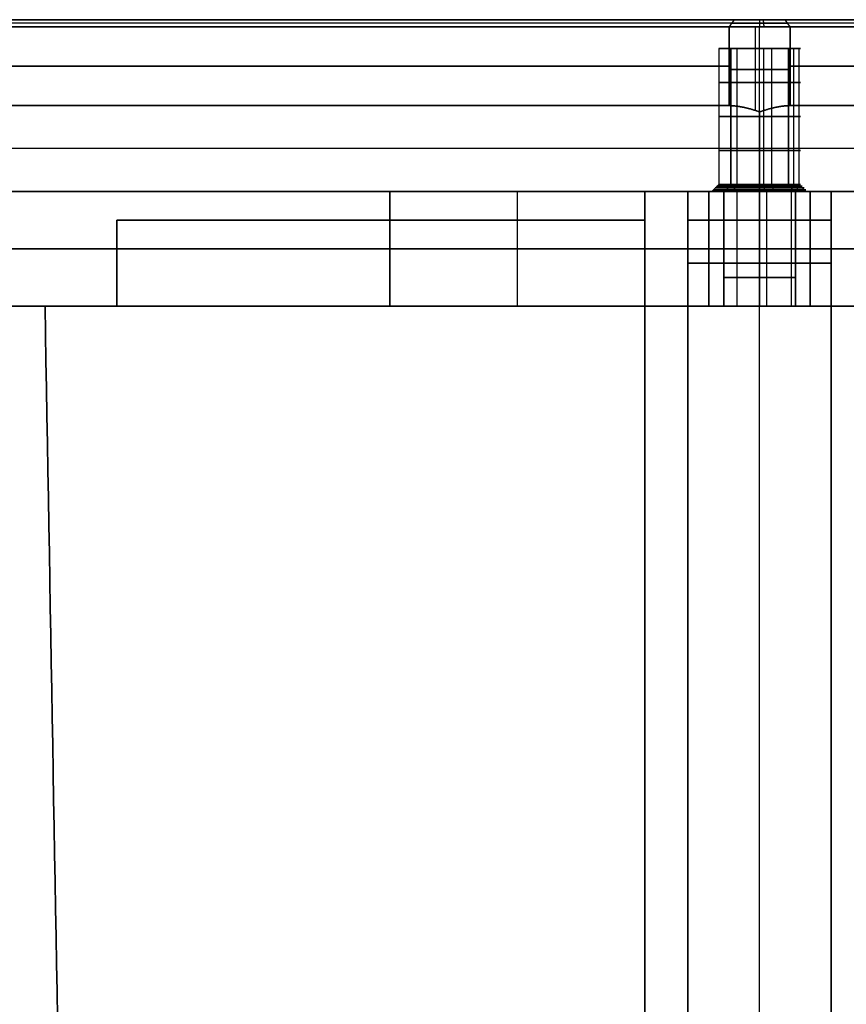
# Model space of a CAD drawing. Header units: millimetres. Extents: x -374 to 374, y -7 to 1090.
# Tile 15 of 18: x -52 to 6, y 1021 to 1090. Entities that reach past the tile are written whole.
import ezdxf

# ---------------------------------------------------------------- set-up
doc = ezdxf.new("R2010")
doc.units = ezdxf.units.MM
doc.header["$MEASUREMENT"] = 0
for name, color, linetype in [('IGES LEVEL 15', 7, 'Continuous'), ('IGES LEVEL 3', 7, 'Continuous'), ('IGES LEVEL 8', 7, 'Continuous')]:
    doc.layers.add(name, color=color, linetype=linetype)

msp = doc.modelspace()

# ---------------------------------------------------------------- linework, layer by layer
at = {"layer": 'IGES LEVEL 15', "color": 253, "extrusion": (0, 1, 0)}
for centre, radius, start, end in [((0, -370.524, 1089.75), 2.75, 225, 315), ((0, 370.524, 1089.75), 2.75, 45, 135), ((0, -370.524, 1090), 2.5, 225, 315), ((0, 370.524, 1090), 2.5, 45, 135), ((0, -370.524, 1090), 2.5, 225, 315), ((0, 370.524, 1090), 2.5, 45, 135), ((0, -370.524, 1089.5), 3, 225, 315), ((0, 370.524, 1089.5), 3, 45, 135), ((0, 370.524, 1089.5), 3, 45, 135), ((0, -370.524, 1089.5), 3, 225, 315), ((0, -115.966, 1088), 2.85, 225, 45), ((0, -115.966, 1088), 2.85, 225, 45), ((0, 115.966, 1088), 2.85, 225, 45), ((0, 115.966, 1088), 2.85, 225, 45), ((0, 115.966, 1088), 2.85, 45, 225), ((0, -115.966, 1088), 2.85, 45, 225), ((0, -115.966, 1088), 2.85, 45, 225), ((0, 115.966, 1088), 2.85, 45, 225), ((0, 370.524, 1086.513), 3, 45, 135), ((0, -370.524, 1086.513), 3, 225, 315), ((0, 115.966, 1085.625), 2.85, 225, 45), ((0, -115.966, 1085.625), 2.85, 225, 45), ((0, -115.966, 1085.625), 2.85, 45, 225), ((0, 115.966, 1085.625), 2.85, 45, 225), ((0, 115.966, 1083.25), 2.85, 225, 45), ((0, -115.966, 1083.25), 2.85, 225, 45), ((0, -115.966, 1083.25), 2.85, 45, 225), ((0, 115.966, 1083.25), 2.85, 45, 225), ((0, 115.966, 1080.875), 2.85, 225, 45), ((0, -115.966, 1080.875), 2.85, 225, 45), ((0, -115.966, 1080.875), 2.85, 45, 225), ((0, 115.966, 1080.875), 2.85, 45, 225), ((0, -115.966, 1078), 3.35, 225, 45), ((0, 115.966, 1078), 3.35, 225, 45), ((0, 115.966, 1078), 3.35, 225, 45), ((0, -115.966, 1078), 3.35, 225, 45), ((0, -115.966, 1078.125), 3.225, 225, 45), ((0, 115.966, 1078.125), 3.225, 225, 45), ((0, -115.966, 1078.25), 3.1, 225, 45), ((0, 115.966, 1078.25), 3.1, 225, 45), ((0, -115.966, 1078.375), 2.975, 225, 45), ((0, 115.966, 1078.375), 2.975, 225, 45), ((0, -115.966, 1078.5), 2.85, 225, 45), ((0, 115.966, 1078.5), 2.85, 225, 45), ((0, 115.966, 1078.5), 2.85, 225, 45), ((0, -115.966, 1078.5), 2.85, 225, 45), ((0, 115.966, 1078), 3.35, 45, 225), ((0, -115.966, 1078), 3.35, 45, 225), ((0, 115.966, 1078), 3.35, 45, 225), ((0, -115.966, 1078), 3.35, 45, 225), ((0, 115.966, 1078.125), 3.225, 45, 225), ((0, -115.966, 1078.125), 3.225, 45, 225), ((0, 115.966, 1078.25), 3.1, 45, 225), ((0, -115.966, 1078.25), 3.1, 45, 225), ((0, 115.966, 1078.375), 2.975, 45, 225), ((0, -115.966, 1078.375), 2.975, 45, 225), ((0, -115.966, 1078.5), 2.85, 45, 225), ((0, 115.966, 1078.5), 2.85, 45, 225), ((0, 115.966, 1078.5), 2.85, 45, 225), ((0, -115.966, 1078.5), 2.85, 45, 225)]:
    msp.add_arc(centre, radius, start, end, dxfattribs=at)
at = {"layer": 'IGES LEVEL 15', "extrusion": (0, 1, 0)}
for centre, radius, start, end in [((0, 370.524, 1090), 2.5, 45, 135), ((0, -370.524, 1090), 2.5, 225, 315), ((0, 370.524, 1089.5), 3, 45, 135), ((0, -370.524, 1089.5), 3, 225, 315), ((0, 115.966, 1088), 2.85, 225, 45), ((0, -115.966, 1088), 2.85, 225, 45), ((0, -115.966, 1088), 2.85, 45, 225), ((0, 115.966, 1088), 2.85, 45, 225), ((0, 115.966, 1078), 3.35, 225, 45), ((0, -115.966, 1078), 3.35, 225, 45), ((0, 115.966, 1078.5), 2.85, 225, 45), ((0, -115.966, 1078.5), 2.85, 225, 45), ((0, 115.966, 1078), 3.35, 45, 225), ((0, -115.966, 1078), 3.35, 45, 225), ((0, 115.966, 1078.5), 2.85, 45, 225), ((0, -115.966, 1078.5), 2.85, 45, 225)]:
    msp.add_arc(centre, radius, start, end, dxfattribs=at)
at = {"layer": 'IGES LEVEL 15', "color": 253}
for points in [[(-1.945, 1089.75, -372.468), (-187.207, 1089.75, -187.207), (-372.468, 1089.75, -1.945)], [(-1.945, 1089.75, 372.468), (-187.207, 1089.75, 187.207), (-372.468, 1089.75, 1.945)], [(-372.292, 1090, -1.768), (-187.03, 1090, -187.03), (-1.768, 1090, -372.292)], [(-1.768, 1090, 372.292), (-187.03, 1090, 187.03), (-372.292, 1090, 1.768)], [(-1.768, 1090, -372.292), (-187.03, 1090, -187.03), (-372.292, 1090, -1.768)], [(-372.292, 1090, 1.768), (-187.03, 1090, 187.03), (-1.768, 1090, 372.292)], [(-187.03, 1090, 187.03), (0, 1090), (187.03, 1090, -187.03)], [(187.03, 1090, 187.03), (0, 1090), (-187.03, 1090, -187.03)], [(-2.121, 1089.5, -372.645), (-1.945, 1089.75, -372.468), (-1.768, 1090, -372.292)], [(-1.768, 1090, -372.292), (-1.945, 1089.75, -372.468), (-2.121, 1089.5, -372.645)], [(-2.121, 1089.5, 372.645), (-1.945, 1089.75, 372.468), (-1.768, 1090, 372.292)], [(-1.768, 1090, 372.292), (-1.945, 1089.75, 372.468), (-2.121, 1089.5, 372.645)], [(0, 1090, -373.024), (0, 1089.75, -373.274), (0, 1089.5, -373.524)], [(0.245, 1090, 373.012), (0.27, 1089.75, 373.261), (0.294, 1089.5, 373.51)], [(1.768, 1090, -372.292), (1.945, 1089.75, -372.468), (2.121, 1089.5, -372.645)], [(2.121, 1089.5, -372.645), (1.945, 1089.75, -372.468), (1.768, 1090, -372.292)], [(1.768, 1090, -372.292), (187.03, 1090, -187.03), (372.292, 1090, -1.768)], [(372.292, 1090, 1.768), (187.03, 1090, 187.03), (1.768, 1090, 372.292)], [(1.768, 1090, 372.292), (1.945, 1089.75, 372.468), (2.121, 1089.5, 372.645)], [(2.121, 1089.5, 372.645), (1.945, 1089.75, 372.468), (1.768, 1090, 372.292)], [(372.292, 1090, -1.768), (187.03, 1090, -187.03), (1.768, 1090, -372.292)], [(1.768, 1090, 372.292), (187.03, 1090, 187.03), (372.292, 1090, 1.768)], [(372.468, 1089.75, -1.945), (187.207, 1089.75, -187.207), (1.945, 1089.75, -372.468)], [(372.468, 1089.75, 1.945), (187.207, 1089.75, 187.207), (1.945, 1089.75, 372.468)], [(-2.121, 1089.5, -372.645), (-187.383, 1089.5, -187.383), (-372.645, 1089.5, -2.121)], [(-372.645, 1089.5, 2.121), (-187.383, 1089.5, 187.383), (-2.121, 1089.5, 372.645)], [(-372.645, 1089.5, 2.121), (-187.383, 1089.5, 187.383), (-2.121, 1089.5, 372.645)], [(-2.121, 1089.5, -372.645), (-187.383, 1089.5, -187.383), (-372.645, 1089.5, -2.121)], [(-2.121, 1089.5, 372.645), (-2.121, 1086.75, 372.645), (-2.121, 1084, 372.645)], [(-2.121, 1084, -372.645), (-2.121, 1086.75, -372.645), (-2.121, 1089.5, -372.645)], [(-2.121, 1089.5, 372.645), (-2.121, 1086.75, 372.645), (-2.121, 1084, 372.645)], [(-2.121, 1084, -372.645), (-2.121, 1086.75, -372.645), (-2.121, 1089.5, -372.645)], [(-0.294, 1083.659, -373.51), (-0.294, 1086.58, -373.51), (-0.294, 1089.5, -373.51)], [(0, 1083.561, 373.524), (0, 1086.53, 373.524), (0, 1089.5, 373.524)], [(372.645, 1089.5, -2.121), (187.383, 1089.5, -187.383), (2.121, 1089.5, -372.645)], [(2.121, 1089.5, 372.645), (187.383, 1089.5, 187.383), (372.645, 1089.5, 2.121)], [(2.121, 1084, 372.645), (2.121, 1086.75, 372.645), (2.121, 1089.5, 372.645)], [(2.121, 1089.5, -372.645), (2.121, 1086.75, -372.645), (2.121, 1084, -372.645)], [(2.121, 1089.5, 372.645), (187.383, 1089.5, 187.383), (372.645, 1089.5, 2.121)], [(2.121, 1084, 372.645), (2.121, 1086.75, 372.645), (2.121, 1089.5, 372.645)], [(372.645, 1089.5, -2.121), (187.383, 1089.5, -187.383), (2.121, 1089.5, -372.645)], [(2.121, 1089.5, -372.645), (2.121, 1086.75, -372.645), (2.121, 1084, -372.645)], [(-2.836, 1088, 115.686), (-2.836, 1083.25, 115.686), (-2.836, 1078.5, 115.686)], [(-2.836, 1088, -116.245), (-2.836, 1083.25, -116.245), (-2.836, 1078.5, -116.245)], [(2.015, 1088, 113.95), (0, 1088, 115.966), (-2.015, 1088, 117.981)], [(2.015, 1088, 117.981), (0, 1088, 115.966), (-2.015, 1088, 113.95)], [(-2.015, 1078.5, 117.981), (-2.015, 1083.25, 117.981), (-2.015, 1088, 117.981)], [(2.015, 1088, -117.981), (0, 1088, -115.966), (-2.015, 1088, -113.95)], [(2.015, 1088, -113.95), (0, 1088, -115.966), (-2.015, 1088, -117.981)], [(-2.015, 1078.5, -113.95), (-2.015, 1083.25, -113.95), (-2.015, 1088, -113.95)], [(-2.015, 1088, -113.95), (-2.015, 1083.25, -113.95), (-2.015, 1078.5, -113.95)], [(-2.015, 1088, 117.981), (-2.015, 1083.25, 117.981), (-2.015, 1078.5, 117.981)], [(-1.583, 1088, 113.596), (-1.583, 1083.25, 113.596), (-1.583, 1078.5, 113.596)], [(-1.583, 1088, -118.335), (-1.583, 1083.25, -118.335), (-1.583, 1078.5, -118.335)], [(0.279, 1088, -113.129), (0.279, 1083.25, -113.129), (0.279, 1078.5, -113.129)], [(0.279, 1088, 118.802), (0.279, 1083.25, 118.802), (0.279, 1078.5, 118.802)], [(0.827, 1088, 113.238), (0.827, 1083.25, 113.238), (0.827, 1078.5, 113.238)], [(0.827, 1088, -118.693), (0.827, 1083.25, -118.693), (0.827, 1078.5, -118.693)], [(2.015, 1088, 113.95), (2.015, 1083.25, 113.95), (2.015, 1078.5, 113.95)], [(2.015, 1088, -117.981), (2.015, 1083.25, -117.981), (2.015, 1078.5, -117.981)], [(2.015, 1078.5, -117.981), (2.015, 1083.25, -117.981), (2.015, 1088, -117.981)], [(2.015, 1078.5, 113.95), (2.015, 1083.25, 113.95), (2.015, 1088, 113.95)], [(2.37, 1088, -114.382), (2.37, 1083.25, -114.382), (2.37, 1078.5, -114.382)], [(2.37, 1088, 117.549), (2.37, 1083.25, 117.549), (2.37, 1078.5, 117.549)], [(2.727, 1088, -116.793), (2.727, 1083.25, -116.793), (2.727, 1078.5, -116.793)], [(2.727, 1088, 115.138), (2.727, 1083.25, 115.138), (2.727, 1078.5, 115.138)], [(-372.645, 1086.75, 2.121), (-187.383, 1086.75, 187.383), (-2.121, 1086.75, 372.645)], [(-2.121, 1086.75, -372.645), (-187.383, 1086.75, -187.383), (-372.645, 1086.75, -2.121)], [(2.121, 1086.75, 372.645), (187.383, 1086.75, 187.383), (372.645, 1086.75, 2.121)], [(372.645, 1086.75, -2.121), (187.383, 1086.75, -187.383), (2.121, 1086.75, -372.645)], [(-2.121, 1084, -372.645), (-187.383, 1084, -187.383), (-372.645, 1084, -2.121)], [(-372.645, 1084, 2.121), (-187.383, 1084, 187.383), (-2.121, 1084, 372.645)], [(-2.121, 1084, 372.645), (-187.383, 1084, 187.383), (-372.645, 1084, 2.121)], [(-372.645, 1084, -2.121), (-187.383, 1084, -187.383), (-2.121, 1084, -372.645)], [(0, 1083.561, -373.524), (0, 1080.78, -365.66), (0, 1078, -357.796)], [(0, 1078, 357.796), (0, 1080.78, 365.66), (0, 1083.561, 373.524)], [(0, 1078, -357.796), (0, 1080.78, -365.66), (0, 1083.561, -373.524)], [(0, 1083.561, 373.524), (0, 1080.78, 365.66), (0, 1078, 357.796)], [(372.645, 1084, -2.121), (187.383, 1084, -187.383), (2.121, 1084, -372.645)], [(2.121, 1084, 372.645), (187.383, 1084, 187.383), (372.645, 1084, 2.121)], [(372.645, 1084, 2.121), (187.383, 1084, 187.383), (2.121, 1084, 372.645)], [(2.121, 1084, -372.645), (187.383, 1084, -187.383), (372.645, 1084, -2.121)], [(0, 1081, -366.281), (-183.141, 1081, -183.141), (-366.281, 1081, 0)], [(0, 1081, 366.281), (-183.141, 1081, 183.141), (-366.281, 1081, 0)], [(366.281, 1081, 0), (183.141, 1081, -183.141), (0, 1081, -366.281)], [(366.281, 1081, 0), (183.141, 1081, 183.141), (0, 1081, 366.281)], [(-357.796, 1078), (-178.898, 1078, -178.898), (0, 1078, -357.796)], [(0, 1078, 357.796), (-178.898, 1078, 178.898), (-357.796, 1078)], [(0, 1078, -357.796), (-178.898, 1078, -178.898), (-357.796, 1078)], [(-357.796, 1078), (-178.898, 1078, 178.898), (0, 1078, 357.796)], [(-178.898, 1078, 178.898), (0, 1078), (178.898, 1078, -178.898)], [(178.898, 1078, 178.898), (0, 1078), (-178.898, 1078, -178.898)], [(-2.836, 1078.5, -116.245), (-3.085, 1078.25, -116.269), (-3.334, 1078, -116.294)], [(-2.836, 1078.5, 115.686), (-3.085, 1078.25, 115.662), (-3.334, 1078, 115.637)], [(-2.369, 1078, -113.597), (-2.192, 1078.25, -113.773), (-2.015, 1078.5, -113.95)], [(-2.369, 1078, 118.334), (-2.192, 1078.25, 118.158), (-2.015, 1078.5, 117.981)], [(-2.015, 1078.5, 117.981), (-2.192, 1078.25, 118.158), (-2.369, 1078, 118.334)], [(-2.015, 1078.5, -113.95), (-2.192, 1078.25, -113.773), (-2.369, 1078, -113.597)], [(-1.583, 1078.5, -118.335), (-1.722, 1078.25, -118.543), (-1.861, 1078, -118.751)], [(-1.583, 1078.5, 113.596), (-1.722, 1078.25, 113.388), (-1.861, 1078, 113.18)], [(0, 1078, -357.796), (178.898, 1078, -178.898), (357.796, 1078)], [(357.796, 1078), (178.898, 1078, 178.898), (0, 1078, 357.796)], [(0, 1078, 357.796), (178.898, 1078, 178.898), (357.796, 1078)], [(357.796, 1078), (178.898, 1078, -178.898), (0, 1078, -357.796)], [(0.279, 1078.5, 118.802), (0.304, 1078.25, 119.051), (0.328, 1078, 119.299)], [(0.279, 1078.5, -113.129), (0.304, 1078.25, -112.88), (0.328, 1078, -112.632)], [(0.827, 1078.5, -118.693), (0.9, 1078.25, -118.932), (0.972, 1078, -119.171)], [(0.827, 1078.5, 113.238), (0.9, 1078.25, 112.999), (0.972, 1078, 112.76)], [(2.015, 1078.5, -117.981), (2.192, 1078.25, -118.158), (2.369, 1078, -118.334)], [(2.015, 1078.5, 113.95), (2.192, 1078.25, 113.773), (2.369, 1078, 113.597)], [(2.369, 1078, 113.597), (2.192, 1078.25, 113.773), (2.015, 1078.5, 113.95)], [(2.369, 1078, -118.334), (2.192, 1078.25, -118.158), (2.015, 1078.5, -117.981)], [(2.37, 1078.5, 117.549), (2.578, 1078.25, 117.688), (2.785, 1078, 117.827)], [(2.37, 1078.5, -114.382), (2.578, 1078.25, -114.243), (2.785, 1078, -114.104)], [(2.727, 1078.5, 115.138), (2.967, 1078.25, 115.066), (3.206, 1078, 114.993)], [(2.727, 1078.5, -116.793), (2.967, 1078.25, -116.865), (3.206, 1078, -116.938)]]:
    msp.add_open_spline(points, degree=2, dxfattribs=at)
at = {"layer": 'IGES LEVEL 15'}
for points in [[(-372.292, 1090, 1.768), (-187.03, 1090, 187.03), (-1.768, 1090, 372.292)], [(-1.768, 1090, -372.292), (-187.03, 1090, -187.03), (-372.292, 1090, -1.768)], [(-1.768, 1090, -372.292), (-1.945, 1089.75, -372.468), (-2.121, 1089.5, -372.645)], [(-1.768, 1090, 372.292), (-1.945, 1089.75, 372.468), (-2.121, 1089.5, 372.645)], [(2.121, 1089.5, -372.645), (1.945, 1089.75, -372.468), (1.768, 1090, -372.292)], [(2.121, 1089.5, 372.645), (1.945, 1089.75, 372.468), (1.768, 1090, 372.292)], [(1.768, 1090, 372.292), (187.03, 1090, 187.03), (372.292, 1090, 1.768)], [(372.292, 1090, -1.768), (187.03, 1090, -187.03), (1.768, 1090, -372.292)], [(-372.645, 1089.5, 2.121), (-187.383, 1089.5, 187.383), (-2.121, 1089.5, 372.645)], [(-2.121, 1089.5, -372.645), (-187.383, 1089.5, -187.383), (-372.645, 1089.5, -2.121)], [(-2.121, 1089.5, 372.645), (-2.121, 1086.75, 372.645), (-2.121, 1084, 372.645)], [(-2.121, 1084, -372.645), (-2.121, 1086.75, -372.645), (-2.121, 1089.5, -372.645)], [(2.121, 1089.5, 372.645), (187.383, 1089.5, 187.383), (372.645, 1089.5, 2.121)], [(2.121, 1084, 372.645), (2.121, 1086.75, 372.645), (2.121, 1089.5, 372.645)], [(2.121, 1089.5, -372.645), (2.121, 1086.75, -372.645), (2.121, 1084, -372.645)], [(372.645, 1089.5, -2.121), (187.383, 1089.5, -187.383), (2.121, 1089.5, -372.645)], [(-2.015, 1088, -113.95), (-2.015, 1083.25, -113.95), (-2.015, 1078.5, -113.95)], [(-2.015, 1088, 117.981), (-2.015, 1083.25, 117.981), (-2.015, 1078.5, 117.981)], [(2.015, 1078.5, -117.981), (2.015, 1083.25, -117.981), (2.015, 1088, -117.981)], [(2.015, 1078.5, 113.95), (2.015, 1083.25, 113.95), (2.015, 1088, 113.95)], [(-2.121, 1084, 372.645), (-187.383, 1084, 187.383), (-372.645, 1084, 2.121)], [(-372.645, 1084, -2.121), (-187.383, 1084, -187.383), (-2.121, 1084, -372.645)], [(0, 1078, -357.796), (0, 1080.78, -365.66), (0, 1083.561, -373.524)], [(0, 1083.561, 373.524), (0, 1080.78, 365.66), (0, 1078, 357.796)], [(372.645, 1084, 2.121), (187.383, 1084, 187.383), (2.121, 1084, 372.645)], [(2.121, 1084, -372.645), (187.383, 1084, -187.383), (372.645, 1084, -2.121)], [(0, 1078, -357.796), (-178.898, 1078, -178.898), (-357.796, 1078)], [(-357.796, 1078), (-178.898, 1078, 178.898), (0, 1078, 357.796)], [(-2.015, 1078.5, 117.981), (-2.192, 1078.25, 118.158), (-2.369, 1078, 118.334)], [(-2.015, 1078.5, -113.95), (-2.192, 1078.25, -113.773), (-2.369, 1078, -113.597)], [(357.796, 1078), (178.898, 1078, -178.898), (0, 1078, -357.796)], [(0, 1078, 357.796), (178.898, 1078, 178.898), (357.796, 1078)], [(2.369, 1078, 113.597), (2.192, 1078.25, 113.773), (2.015, 1078.5, 113.95)], [(2.369, 1078, -118.334), (2.192, 1078.25, -118.158), (2.015, 1078.5, -117.981)]]:
    msp.add_open_spline(points, degree=2, dxfattribs=at)
for points in [[(0, 1083.561, -373.524), (-0.806, 1083.846, -373.524), (-1.551, 1084, -373.215), (-2.121, 1084, -372.645)], [(-2.121, 1084, 372.645), (-1.551, 1084, 373.215), (-0.806, 1083.846, 373.524), (0, 1083.561, 373.524)], [(2.121, 1084, -372.645), (1.551, 1084, -373.215), (0.806, 1083.846, -373.524), (0, 1083.561, -373.524)], [(0, 1083.561, 373.524), (0.806, 1083.846, 373.524), (1.551, 1084, 373.215), (2.121, 1084, 372.645)]]:
    msp.add_rational_spline(points, [1, 0.949253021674, 0.949253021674, 1], degree=3, dxfattribs=at)
at = {"layer": 'IGES LEVEL 15', "color": 253}
for points in [[(-2.121, 1084, 372.645), (-1.551, 1084, 373.215), (-0.806, 1083.846, 373.524), (0, 1083.561, 373.524)], [(0, 1083.561, -373.524), (-0.806, 1083.846, -373.524), (-1.551, 1084, -373.215), (-2.121, 1084, -372.645)], [(0, 1083.561, -373.524), (-0.806, 1083.846, -373.524), (-1.551, 1084, -373.215), (-2.121, 1084, -372.645)], [(-2.121, 1084, 372.645), (-1.551, 1084, 373.215), (-0.806, 1083.846, 373.524), (0, 1083.561, 373.524)], [(0, 1083.561, 373.524), (0.806, 1083.846, 373.524), (1.551, 1084, 373.215), (2.121, 1084, 372.645)], [(2.121, 1084, -372.645), (1.551, 1084, -373.215), (0.806, 1083.846, -373.524), (0, 1083.561, -373.524)], [(2.121, 1084, -372.645), (1.551, 1084, -373.215), (0.806, 1083.846, -373.524), (0, 1083.561, -373.524)], [(0, 1083.561, 373.524), (0.806, 1083.846, 373.524), (1.551, 1084, 373.215), (2.121, 1084, 372.645)]]:
    msp.add_rational_spline(points, [1, 0.949253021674, 0.949253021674, 1], degree=3, dxfattribs=at)
at = {"layer": 'IGES LEVEL 3'}
for points in [[(-44.859, 1070, -5), (-44.859, 1073, -5), (-44.859, 1076, -5)], [(-44.859, 1076, 5), (-44.859, 1073, 5), (-44.859, 1070, 5)], [(-44.859, 1076, -5), (-26.429, 1076, -5), (-8, 1076, -5)], [(-44.859, 1076, 5), (-44.859, 1076), (-44.859, 1076, -5)], [(-8, 1076, 5), (-26.429, 1076, 5), (-44.859, 1076, 5)], [(-8, 1076, -5), (-8, 542, -5), (-8, 8, -5)], [(-8, 1076, 5), (-8, 1076), (-8, 1076, -5)], [(-8, 8, 5), (-8, 542, 5), (-8, 1076, 5)], [(-5, 1076, -44.859), (-5, 1073, -44.859), (-5, 1070, -44.859)], [(-5, 1076, -44.859), (0, 1076, -44.859), (5, 1076, -44.859)], [(-5, 1076, -8), (-5, 1076, -26.429), (-5, 1076, -44.859)], [(-5, 1076, -8), (0, 1076, -8), (5, 1076, -8)], [(-5, 8, -8), (-5, 542, -8), (-5, 1076, -8)], [(-5, 1070, 44.859), (-5, 1073, 44.859), (-5, 1076, 44.859)], [(-5, 1076, 44.859), (-5, 1076, 26.429), (-5, 1076, 8)], [(5, 1076, 44.859), (0, 1076, 44.859), (-5, 1076, 44.859)], [(-5, 1076, 8), (-5, 542, 8), (-5, 8, 8)], [(5, 1076, 8), (0, 1076, 8), (-5, 1076, 8)], [(5, 1070, -44.859), (5, 1073, -44.859), (5, 1076, -44.859)], [(5, 1076, -44.859), (5, 1076, -26.429), (5, 1076, -8)], [(5, 1076, -8), (5, 542, -8), (5, 8, -8)], [(5, 1076, 44.859), (5, 1073, 44.859), (5, 1070, 44.859)], [(5, 1076, 8), (5, 1076, 26.429), (5, 1076, 44.859)], [(5, 8, 8), (5, 542, 8), (5, 1076, 8)], [(-32.759, 90.376, -5), (-41.309, 580.188, -5), (-49.859, 1070, -5)], [(-49.859, 1070, 5), (-41.309, 580.188, 5), (-32.759, 90.376, 5)], [(-49.859, 1070, -5), (-47.359, 1070, -5), (-44.859, 1070, -5)], [(-49.859, 1070, 5), (-49.859, 1070), (-49.859, 1070, -5)], [(-44.859, 1070, 5), (-47.359, 1070, 5), (-49.859, 1070, 5)], [(-44.859, 1070, -5), (-44.859, 1070), (-44.859, 1070, 5)], [(-5, 1070, -49.859), (-5, 580.188, -41.309), (-5, 90.376, -32.759)], [(-5, 1070, -49.859), (0, 1070, -49.859), (5, 1070, -49.859)], [(-5, 1070, -44.859), (-5, 1070, -47.359), (-5, 1070, -49.859)], [(5, 1070, -44.859), (0, 1070, -44.859), (-5, 1070, -44.859)], [(-5, 90.376, 32.759), (-5, 580.188, 41.309), (-5, 1070, 49.859)], [(-5, 1070, 49.859), (-5, 1070, 47.359), (-5, 1070, 44.859)], [(5, 1070, 49.859), (0, 1070, 49.859), (-5, 1070, 49.859)], [(-5, 1070, 44.859), (0, 1070, 44.859), (5, 1070, 44.859)], [(5, 90.376, -32.759), (5, 580.188, -41.309), (5, 1070, -49.859)], [(5, 1070, -49.859), (5, 1070, -47.359), (5, 1070, -44.859)], [(5, 1070, 49.859), (5, 580.188, 41.309), (5, 90.376, 32.759)], [(5, 1070, 44.859), (5, 1070, 47.359), (5, 1070, 49.859)]]:
    msp.add_open_spline(points, degree=2, dxfattribs=at)
at = {"layer": 'IGES LEVEL 3', "color": 253}
for points in [[(-8, 1076, -5), (-26.429, 1076, -5), (-44.859, 1076, -5)], [(-44.859, 1076, -5), (-44.859, 1073, -5), (-44.859, 1070, -5)], [(-8, 1076, 5), (-26.429, 1076, 5), (-44.859, 1076, 5)], [(-44.859, 1076, 5), (-44.859, 1073, 5), (-44.859, 1070, 5)], [(-44.859, 1070, -5), (-44.859, 1073, -5), (-44.859, 1076, -5)], [(-44.859, 1076, -5), (-44.859, 1076), (-44.859, 1076, 5)], [(-44.859, 1076, 5), (-44.859, 1073, 5), (-44.859, 1070, 5)], [(-44.859, 1070), (-44.859, 1073), (-44.859, 1076)], [(-44.859, 1076, 5), (-44.859, 1076), (-44.859, 1076, -5)], [(-44.859, 1076, -5), (-26.429, 1076, -5), (-8, 1076, -5)], [(-8, 1076, 5), (-26.429, 1076, 5), (-44.859, 1076, 5)], [(-44.859, 1076), (-26.429, 1076), (-8, 1076)], [(-26.429, 1076, 5), (-26.429, 1076), (-26.429, 1076, -5)], [(-8, 8, -5), (-8, 542, -5), (-8, 1076, -5)], [(-8, 8, 5), (-8, 542, 5), (-8, 1076, 5)], [(-8, 1076, -5), (-8, 1076), (-8, 1076, 5)], [(-8, 8, 5), (-8, 542, 5), (-8, 1076, 5)], [(-8, 1076, 5), (-8, 1076), (-8, 1076, -5)], [(-8, 1076, -5), (-8, 542, -5), (-8, 8, -5)], [(-8, 8), (-8, 542), (-8, 1076)], [(-5, 8, -8), (-5, 542, -8), (-5, 1076, -8)], [(-5, 1076, -8), (-5, 1076, -26.429), (-5, 1076, -44.859)], [(-5, 1076, -44.859), (-5, 1073, -44.859), (-5, 1070, -44.859)], [(5, 1076, -44.859), (0, 1076, -44.859), (-5, 1076, -44.859)], [(-5, 1076, -44.859), (-5, 1073, -44.859), (-5, 1070, -44.859)], [(-5, 1076, -44.859), (0, 1076, -44.859), (5, 1076, -44.859)], [(5, 1076, -8), (0, 1076, -8), (-5, 1076, -8)], [(-5, 1076, -8), (-5, 1076, -26.429), (-5, 1076, -44.859)], [(-5, 1076, -26.429), (0, 1076, -26.429), (5, 1076, -26.429)], [(-5, 8, -8), (-5, 542, -8), (-5, 1076, -8)], [(-5, 1076, -8), (0, 1076, -8), (5, 1076, -8)], [(-5, 8, 8), (-5, 542, 8), (-5, 1076, 8)], [(-5, 1076, 8), (-5, 1076, 26.429), (-5, 1076, 44.859)], [(-5, 1076, 44.859), (-5, 1073, 44.859), (-5, 1070, 44.859)], [(-5, 1070, 44.859), (-5, 1073, 44.859), (-5, 1076, 44.859)], [(-5, 1076, 44.859), (0, 1076, 44.859), (5, 1076, 44.859)], [(5, 1076, 44.859), (0, 1076, 44.859), (-5, 1076, 44.859)], [(-5, 1076, 44.859), (-5, 1076, 26.429), (-5, 1076, 8)], [(-5, 1076, 8), (0, 1076, 8), (5, 1076, 8)], [(5, 1076, 26.429), (0, 1076, 26.429), (-5, 1076, 26.429)], [(5, 1076, 8), (0, 1076, 8), (-5, 1076, 8)], [(-5, 1076, 8), (-5, 542, 8), (-5, 8, 8)], [(0, 1070, -44.859), (0, 1073, -44.859), (0, 1076, -44.859)], [(0, 1076, -44.859), (0, 1076, -26.429), (0, 1076, -8)], [(0, 8, -8), (0, 542, -8), (0, 1076, -8)], [(0, 1070, 44.859), (0, 1073, 44.859), (0, 1076, 44.859)], [(0, 1076, 44.859), (0, 1076, 26.429), (0, 1076, 8)], [(0, 8, 8), (0, 542, 8), (0, 1076, 8)], [(5, 8, -8), (5, 542, -8), (5, 1076, -8)], [(5, 1076, -8), (5, 1076, -26.429), (5, 1076, -44.859)], [(5, 1076, -44.859), (5, 1073, -44.859), (5, 1070, -44.859)], [(5, 1070, -44.859), (5, 1073, -44.859), (5, 1076, -44.859)], [(5, 1076, -44.859), (5, 1076, -26.429), (5, 1076, -8)], [(5, 1076, -8), (5, 542, -8), (5, 8, -8)], [(5, 8, 8), (5, 542, 8), (5, 1076, 8)], [(5, 1076, 8), (5, 1076, 26.429), (5, 1076, 44.859)], [(5, 1076, 44.859), (5, 1073, 44.859), (5, 1070, 44.859)], [(5, 1076, 44.859), (5, 1073, 44.859), (5, 1070, 44.859)], [(5, 1076, 8), (5, 1076, 26.429), (5, 1076, 44.859)], [(5, 8, 8), (5, 542, 8), (5, 1076, 8)], [(-44.859, 1073, 5), (-44.859, 1073), (-44.859, 1073, -5)], [(-5, 1073, -44.859), (0, 1073, -44.859), (5, 1073, -44.859)], [(5, 1073, 44.859), (0, 1073, 44.859), (-5, 1073, 44.859)], [(-49.859, 1070, -5), (-41.309, 580.188, -5), (-32.759, 90.376, -5)], [(-44.859, 1070, -5), (-47.359, 1070, -5), (-49.859, 1070, -5)], [(-44.859, 1070, 5), (-47.359, 1070, 5), (-49.859, 1070, 5)], [(-49.859, 1070, 5), (-41.309, 580.188, 5), (-32.759, 90.376, 5)], [(-32.759, 90.376, -5), (-41.309, 580.188, -5), (-49.859, 1070, -5)], [(-49.859, 1070, -5), (-49.859, 1070), (-49.859, 1070, 5)], [(-49.859, 1070, 5), (-41.309, 580.188, 5), (-32.759, 90.376, 5)], [(-32.759, 90.376), (-41.309, 580.188), (-49.859, 1070)], [(-49.859, 1070, 5), (-49.859, 1070), (-49.859, 1070, -5)], [(-49.859, 1070, -5), (-47.359, 1070, -5), (-44.859, 1070, -5)], [(-44.859, 1070, 5), (-47.359, 1070, 5), (-49.859, 1070, 5)], [(-49.859, 1070), (-47.359, 1070), (-44.859, 1070)], [(-47.359, 1070, 5), (-47.359, 1070), (-47.359, 1070, -5)], [(-44.859, 1070, 5), (-44.859, 1070), (-44.859, 1070, -5)], [(-44.859, 1070, -5), (-44.859, 1070), (-44.859, 1070, 5)], [(-5, 1070, -44.859), (-5, 1070, -47.359), (-5, 1070, -49.859)], [(-5, 1070, -49.859), (-5, 580.188, -41.309), (-5, 90.376, -32.759)], [(-5, 1070, -44.859), (0, 1070, -44.859), (5, 1070, -44.859)], [(5, 1070, -49.859), (0, 1070, -49.859), (-5, 1070, -49.859)], [(-5, 1070, -49.859), (-5, 580.188, -41.309), (-5, 90.376, -32.759)], [(-5, 1070, -49.859), (0, 1070, -49.859), (5, 1070, -49.859)], [(5, 1070, -44.859), (0, 1070, -44.859), (-5, 1070, -44.859)], [(-5, 1070, -44.859), (-5, 1070, -47.359), (-5, 1070, -49.859)], [(-5, 1070, -47.359), (0, 1070, -47.359), (5, 1070, -47.359)], [(-5, 1070, 49.859), (-5, 580.188, 41.309), (-5, 90.376, 32.759)], [(-5, 1070, 44.859), (-5, 1070, 47.359), (-5, 1070, 49.859)], [(5, 1070, 44.859), (0, 1070, 44.859), (-5, 1070, 44.859)], [(-5, 90.376, 32.759), (-5, 580.188, 41.309), (-5, 1070, 49.859)], [(-5, 1070, 49.859), (0, 1070, 49.859), (5, 1070, 49.859)], [(5, 1070, 49.859), (0, 1070, 49.859), (-5, 1070, 49.859)], [(-5, 1070, 49.859), (-5, 1070, 47.359), (-5, 1070, 44.859)], [(-5, 1070, 44.859), (0, 1070, 44.859), (5, 1070, 44.859)], [(5, 1070, 47.359), (0, 1070, 47.359), (-5, 1070, 47.359)], [(0, 90.376, -32.759), (0, 580.188, -41.309), (0, 1070, -49.859)], [(0, 1070, -49.859), (0, 1070, -47.359), (0, 1070, -44.859)], [(0, 90.376, 32.759), (0, 580.188, 41.309), (0, 1070, 49.859)], [(0, 1070, 49.859), (0, 1070, 47.359), (0, 1070, 44.859)], [(5, 1070, -49.859), (5, 580.188, -41.309), (5, 90.376, -32.759)], [(5, 1070, -44.859), (5, 1070, -47.359), (5, 1070, -49.859)], [(5, 90.376, -32.759), (5, 580.188, -41.309), (5, 1070, -49.859)], [(5, 1070, -49.859), (5, 1070, -47.359), (5, 1070, -44.859)], [(5, 1070, 44.859), (5, 1070, 47.359), (5, 1070, 49.859)], [(5, 1070, 49.859), (5, 580.188, 41.309), (5, 90.376, 32.759)], [(5, 1070, 49.859), (5, 580.188, 41.309), (5, 90.376, 32.759)], [(5, 1070, 44.859), (5, 1070, 47.359), (5, 1070, 49.859)]]:
    msp.add_open_spline(points, degree=2, dxfattribs=at)
at = {"layer": 'IGES LEVEL 8', "extrusion": (0, 1, 0)}
for centre, radius, start, end in [((0, 120.208, 1078), 5, 45, 135), ((0, -120.208, 1078), 5, 225, 315), ((0, -115.966, 1078), 2.5, 180, 360), ((0, 115.966, 1078), 2.5, 180, 0), ((0, 115.966, 1078), 2.5, 0, 180), ((0, -115.966, 1078), 2.5, 0, 180), ((0, 120.208, 1070), 5, 45, 135), ((0, -120.208, 1070), 5, 225, 315), ((0, -115.966, 1070), 2.5, 180, 360), ((0, 115.966, 1070), 2.5, 180, 360), ((0, 115.966, 1070), 2.5, 0, 180), ((0, -115.966, 1070), 2.5, 360, 180)]:
    msp.add_arc(centre, radius, start, end, dxfattribs=at)
at = {"layer": 'IGES LEVEL 8', "color": 253, "extrusion": (0, 1, 0)}
for centre, radius, start, end in [((0, 120.208, 1078), 5, 45, 135), ((0, -120.208, 1078), 5, 225, 315), ((0, -120.208, 1078), 5, 225, 315), ((0, 120.208, 1078), 5, 45, 135), ((0, -115.966, 1078), 2.5, 180, 360), ((0, 115.966, 1078), 2.5, 180, 0), ((0, 115.966, 1078), 2.5, 0, 180), ((0, 115.966, 1078), 2.5, 180, 0), ((0, -115.966, 1078), 2.5, 0, 180), ((0, -115.966, 1078), 2.5, 180, 360), ((0, 115.966, 1078), 2.5, 0, 180), ((0, -115.966, 1078), 2.5, 0, 180), ((0, -115.966, 1076), 2.5, 180, 0), ((0, 115.966, 1076), 2.5, 180, 0), ((0, 115.966, 1076), 2.5, 0, 180), ((0, -115.966, 1076), 2.5, 0, 180), ((0, 120.208, 1074), 5, 45, 135), ((0, -120.208, 1074), 5, 225, 315), ((0, -115.966, 1074), 2.5, 180, 0), ((0, 115.966, 1074), 2.5, 180, 0), ((0, 115.966, 1074), 2.5, 0, 180), ((0, -115.966, 1074), 2.5, 0, 180), ((0, -115.966, 1072), 2.5, 180, 0), ((0, 115.966, 1072), 2.5, 180, 0), ((0, 115.966, 1072), 2.5, 0, 180), ((0, -115.966, 1072), 2.5, 0, 180), ((0, 120.208, 1070), 5, 45, 135), ((0, -120.208, 1070), 5, 225, 315), ((0, -120.208, 1070), 5, 225, 315), ((0, 120.208, 1070), 5, 45, 135), ((0, -115.966, 1070), 2.5, 180, 360), ((0, 115.966, 1070), 2.5, 180, 360), ((0, 115.966, 1070), 2.5, 180, 360), ((0, 115.966, 1070), 2.5, 0, 180), ((0, -115.966, 1070), 2.5, 180, 360), ((0, -115.966, 1070), 2.5, 360, 180), ((0, 115.966, 1070), 2.5, 0, 180), ((0, -115.966, 1070), 2.5, 360, 180)]:
    msp.add_arc(centre, radius, start, end, dxfattribs=at)
at = {"layer": 'IGES LEVEL 8'}
for points in [[(-123.744, 1078, 3.536), (-63.64, 1078, 63.64), (-3.536, 1078, 123.744)], [(-3.536, 1078, -123.744), (-63.64, 1078, -63.64), (-123.744, 1078, -3.536)], [(-25.796, 1078, 5), (-25.796, 1074, 5), (-25.796, 1070, 5)], [(-25.796, 1078, -5), (-25.796, 1074, -5), (-25.796, 1070, -5)], [(-8, 1078, 5), (-16.898, 1078, 5), (-25.796, 1078, 5)], [(-25.796, 1078, -5), (-16.898, 1078, -5), (-8, 1078, -5)], [(-25.796, 1078, 5), (-25.796, 1078), (-25.796, 1078, -5)], [(-8, 1078, 5), (-8, 1074, 5), (-8, 1070, 5)], [(-8, 1070, -5), (-8, 1074, -5), (-8, 1078, -5)], [(-8, 1078, -5), (-8, 1078), (-8, 1078, 5)], [(-5, 1078, 25.796), (-5, 1074, 25.796), (-5, 1070, 25.796)], [(-5, 1070, 8), (-5, 1074, 8), (-5, 1078, 8)], [(-5, 1078, -8), (-5, 1074, -8), (-5, 1070, -8)], [(-5, 1078, -25.796), (-5, 1074, -25.796), (-5, 1070, -25.796)], [(-5, 1078, 8), (0, 1078, 8), (5, 1078, 8)], [(-5, 1078, 25.796), (-5, 1078, 16.898), (-5, 1078, 8)], [(5, 1078, 25.796), (0, 1078, 25.796), (-5, 1078, 25.796)], [(-5, 1078, -8), (-5, 1078, -16.898), (-5, 1078, -25.796)], [(5, 1078, -8), (0, 1078, -8), (-5, 1078, -8)], [(-5, 1078, -25.796), (0, 1078, -25.796), (5, 1078, -25.796)], [(-3.536, 1078, 123.744), (-3.536, 1074, 123.744), (-3.536, 1070, 123.744)], [(-3.536, 1070, -123.744), (-3.536, 1074, -123.744), (-3.536, 1078, -123.744)], [(-2.5, 1078, 115.966), (-2.5, 1074, 115.966), (-2.5, 1070, 115.966)], [(-2.5, 1078, -115.966), (-2.5, 1074, -115.966), (-2.5, 1070, -115.966)], [(2.5, 1070, 115.966), (2.5, 1074, 115.966), (2.5, 1078, 115.966)], [(2.5, 1070, -115.966), (2.5, 1074, -115.966), (2.5, 1078, -115.966)], [(3.536, 1070, 123.744), (3.536, 1074, 123.744), (3.536, 1078, 123.744)], [(3.536, 1078, -123.744), (3.536, 1074, -123.744), (3.536, 1070, -123.744)], [(3.536, 1078, 123.744), (63.64, 1078, 63.64), (123.744, 1078, 3.536)], [(123.744, 1078, -3.536), (63.64, 1078, -63.64), (3.536, 1078, -123.744)], [(5, 1078, 8), (5, 1074, 8), (5, 1070, 8)], [(5, 1078, 25.796), (5, 1074, 25.796), (5, 1070, 25.796)], [(5, 1078, -25.796), (5, 1074, -25.796), (5, 1070, -25.796)], [(5, 1070, -8), (5, 1074, -8), (5, 1078, -8)], [(5, 1078, 8), (5, 1078, 16.898), (5, 1078, 25.796)], [(5, 1078, -25.796), (5, 1078, -16.898), (5, 1078, -8)], [(-123.744, 1070, 3.536), (-63.64, 1070, 63.64), (-3.536, 1070, 123.744)], [(-3.536, 1070, -123.744), (-63.64, 1070, -63.64), (-123.744, 1070, -3.536)], [(-25.796, 1070, -5), (-16.898, 1070, -5), (-8, 1070, -5)], [(-25.796, 1070, 5), (-25.796, 1070), (-25.796, 1070, -5)], [(-8, 1070, 5), (-16.898, 1070, 5), (-25.796, 1070, 5)], [(-8, 1070, -5), (-8, 1070), (-8, 1070, 5)], [(-5, 1070, 25.796), (-5, 1070, 16.898), (-5, 1070, 8)], [(5, 1070, 25.796), (0, 1070, 25.796), (-5, 1070, 25.796)], [(-5, 1070, 8), (0, 1070, 8), (5, 1070, 8)], [(-5, 1070, -25.796), (0, 1070, -25.796), (5, 1070, -25.796)], [(-5, 1070, -8), (-5, 1070, -16.898), (-5, 1070, -25.796)], [(5, 1070, -8), (0, 1070, -8), (-5, 1070, -8)], [(3.536, 1070, 123.744), (63.64, 1070, 63.64), (123.744, 1070, 3.536)], [(123.744, 1070, -3.536), (63.64, 1070, -63.64), (3.536, 1070, -123.744)], [(5, 1070, 8), (5, 1070, 16.898), (5, 1070, 25.796)], [(5, 1070, -25.796), (5, 1070, -16.898), (5, 1070, -8)]]:
    msp.add_open_spline(points, degree=2, dxfattribs=at)
at = {"layer": 'IGES LEVEL 8', "color": 253}
for points in [[(-123.744, 1078, 3.536), (-63.64, 1078, 63.64), (-3.536, 1078, 123.744)], [(-3.536, 1078, -123.744), (-63.64, 1078, -63.64), (-123.744, 1078, -3.536)], [(-3.536, 1078, -123.744), (-63.64, 1078, -63.64), (-123.744, 1078, -3.536)], [(-123.744, 1078, 3.536), (-63.64, 1078, 63.64), (-3.536, 1078, 123.744)], [(-113.466, 1078), (-69.631, 1078), (-25.796, 1078)], [(-25.796, 1070, 5), (-25.796, 1074, 5), (-25.796, 1078, 5)], [(-25.796, 1078, 5), (-16.898, 1078, 5), (-8, 1078, 5)], [(-25.796, 1070, -5), (-25.796, 1074, -5), (-25.796, 1078, -5)], [(-25.796, 1078, -5), (-25.796, 1078), (-25.796, 1078, 5)], [(-25.796, 1078, 5), (-25.796, 1074, 5), (-25.796, 1070, 5)], [(-25.796, 1070), (-25.796, 1074), (-25.796, 1078)], [(-8, 1078, -5), (-16.898, 1078, -5), (-25.796, 1078, -5)], [(-25.796, 1078, -5), (-25.796, 1074, -5), (-25.796, 1070, -5)], [(-25.796, 1078, 5), (-25.796, 1078), (-25.796, 1078, -5)], [(-25.796, 1078, -5), (-16.898, 1078, -5), (-8, 1078, -5)], [(-8, 1078, 5), (-16.898, 1078, 5), (-25.796, 1078, 5)], [(-16.898, 1070, 5), (-16.898, 1074, 5), (-16.898, 1078, 5)], [(-16.898, 1070, -5), (-16.898, 1074, -5), (-16.898, 1078, -5)], [(-8, 1070, 5), (-8, 1074, 5), (-8, 1078, 5)], [(-8, 1078, 5), (-8, 1078), (-8, 1078, -5)], [(-8, 1078, -5), (-8, 1074, -5), (-8, 1070, -5)], [(-8, 1070), (-8, 1074), (-8, 1078)], [(-8, 1078, 5), (-8, 1074, 5), (-8, 1070, 5)], [(-8, 1070, -5), (-8, 1074, -5), (-8, 1078, -5)], [(-8, 1078, -5), (-8, 1078), (-8, 1078, 5)], [(-8, 1078), (0, 1078), (8, 1078)], [(5, 1078, 8), (0, 1078, 8), (-5, 1078, 8)], [(-5, 1078, 8), (-5, 1074, 8), (-5, 1070, 8)], [(-5, 1070, 25.796), (-5, 1074, 25.796), (-5, 1078, 25.796)], [(-5, 1078, 25.796), (0, 1078, 25.796), (5, 1078, 25.796)], [(-5, 1070, 8), (-5, 1074, 8), (-5, 1078, 8)], [(-5, 1078, 8), (-5, 1078, 16.898), (-5, 1078, 25.796)], [(-5, 1078, 25.796), (-5, 1074, 25.796), (-5, 1070, 25.796)], [(-5, 1070, 16.898), (-5, 1074, 16.898), (-5, 1078, 16.898)], [(-5, 1070, -8), (-5, 1074, -8), (-5, 1078, -8)], [(-5, 1078, -8), (0, 1078, -8), (5, 1078, -8)], [(-5, 1070, -25.796), (-5, 1074, -25.796), (-5, 1078, -25.796)], [(-5, 1078, -25.796), (-5, 1078, -16.898), (-5, 1078, -8)], [(-5, 1078, -8), (-5, 1074, -8), (-5, 1070, -8)], [(-5, 1070, -16.898), (-5, 1074, -16.898), (-5, 1078, -16.898)], [(5, 1078, -25.796), (0, 1078, -25.796), (-5, 1078, -25.796)], [(-5, 1078, -25.796), (-5, 1074, -25.796), (-5, 1070, -25.796)], [(-5, 1078, -25.796), (0, 1078, -25.796), (5, 1078, -25.796)], [(5, 1078, -8), (0, 1078, -8), (-5, 1078, -8)], [(-5, 1078, -8), (-5, 1078, -16.898), (-5, 1078, -25.796)], [(5, 1078, 25.796), (0, 1078, 25.796), (-5, 1078, 25.796)], [(-5, 1078, 25.796), (-5, 1078, 16.898), (-5, 1078, 8)], [(-5, 1078, 8), (0, 1078, 8), (5, 1078, 8)], [(-3.536, 1078, 123.744), (-3.536, 1074, 123.744), (-3.536, 1070, 123.744)], [(-3.536, 1078, 123.744), (-3.536, 1074, 123.744), (-3.536, 1070, 123.744)], [(-3.536, 1070, -123.744), (-3.536, 1074, -123.744), (-3.536, 1078, -123.744)], [(-3.536, 1070, -123.744), (-3.536, 1074, -123.744), (-3.536, 1078, -123.744)], [(-2.5, 1070, -115.966), (-2.5, 1074, -115.966), (-2.5, 1078, -115.966)], [(-2.5, 1070, 115.966), (-2.5, 1074, 115.966), (-2.5, 1078, 115.966)], [(-2.5, 1078, 115.966), (-2.5, 1074, 115.966), (-2.5, 1070, 115.966)], [(-2.5, 1078, -115.966), (-2.5, 1074, -115.966), (-2.5, 1070, -115.966)], [(-1.586, 1078, -117.898), (-1.586, 1074, -117.898), (-1.586, 1070, -117.898)], [(-1.586, 1078, 114.033), (-1.586, 1074, 114.033), (-1.586, 1070, 114.033)], [(-1.586, 1078, 117.898), (-1.586, 1074, 117.898), (-1.586, 1070, 117.898)], [(-1.586, 1078, -114.033), (-1.586, 1074, -114.033), (-1.586, 1070, -114.033)], [(0, 1070, 8), (0, 1074, 8), (0, 1078, 8)], [(0, 1070, 25.796), (0, 1074, 25.796), (0, 1078, 25.796)], [(0, 1070, -8), (0, 1074, -8), (0, 1078, -8)], [(0, 1070, -25.796), (0, 1074, -25.796), (0, 1078, -25.796)], [(0, 1078, 125.208), (0, 1074, 125.208), (0, 1070, 125.208)], [(0, 1078, -125.208), (0, 1074, -125.208), (0, 1070, -125.208)], [(0, 1078, 125.208), (0, 1078, 121.837), (0, 1078, 118.466)], [(0, 1078, 113.466), (0, 1078, 69.631), (0, 1078, 25.796)], [(0, 1078, 8), (0, 1078), (0, 1078, -8)], [(0, 1078, -25.796), (0, 1078, -69.631), (0, 1078, -113.466)], [(0, 1078, -118.466), (0, 1078, -121.837), (0, 1078, -125.208)], [(0.488, 1078, -118.417), (0.488, 1074, -118.417), (0.488, 1070, -118.417)], [(0.488, 1078, 113.514), (0.488, 1074, 113.514), (0.488, 1070, 113.514)], [(0.488, 1078, 118.417), (0.488, 1074, 118.417), (0.488, 1070, 118.417)], [(0.488, 1078, -113.514), (0.488, 1074, -113.514), (0.488, 1070, -113.514)], [(2.205, 1078, -117.144), (2.205, 1074, -117.144), (2.205, 1070, -117.144)], [(2.205, 1078, 114.787), (2.205, 1074, 114.787), (2.205, 1070, 114.787)], [(2.205, 1078, 117.144), (2.205, 1074, 117.144), (2.205, 1070, 117.144)], [(2.205, 1078, -114.787), (2.205, 1074, -114.787), (2.205, 1070, -114.787)], [(2.5, 1078, -115.966), (2.5, 1074, -115.966), (2.5, 1070, -115.966)], [(2.5, 1078, 115.966), (2.5, 1074, 115.966), (2.5, 1070, 115.966)], [(2.5, 1070, 115.966), (2.5, 1074, 115.966), (2.5, 1078, 115.966)], [(2.5, 1070, -115.966), (2.5, 1074, -115.966), (2.5, 1078, -115.966)], [(3.536, 1070, 123.744), (3.536, 1074, 123.744), (3.536, 1078, 123.744)], [(3.536, 1078, 123.744), (63.64, 1078, 63.64), (123.744, 1078, 3.536)], [(3.536, 1070, 123.744), (3.536, 1074, 123.744), (3.536, 1078, 123.744)], [(3.536, 1078, -123.744), (3.536, 1074, -123.744), (3.536, 1070, -123.744)], [(123.744, 1078, -3.536), (63.64, 1078, -63.64), (3.536, 1078, -123.744)], [(3.536, 1078, -123.744), (3.536, 1074, -123.744), (3.536, 1070, -123.744)], [(123.744, 1078, -3.536), (63.64, 1078, -63.64), (3.536, 1078, -123.744)], [(3.536, 1078, 123.744), (63.64, 1078, 63.64), (123.744, 1078, 3.536)], [(5, 1070, 8), (5, 1074, 8), (5, 1078, 8)], [(5, 1070, 25.796), (5, 1074, 25.796), (5, 1078, 25.796)], [(5, 1078, 25.796), (5, 1078, 16.898), (5, 1078, 8)], [(5, 1078, 8), (5, 1074, 8), (5, 1070, 8)], [(5, 1070, 16.898), (5, 1074, 16.898), (5, 1078, 16.898)], [(5, 1078, 25.796), (5, 1074, 25.796), (5, 1070, 25.796)], [(5, 1078, -8), (5, 1074, -8), (5, 1070, -8)], [(5, 1070, -25.796), (5, 1074, -25.796), (5, 1078, -25.796)], [(5, 1070, -8), (5, 1074, -8), (5, 1078, -8)], [(5, 1078, -8), (5, 1078, -16.898), (5, 1078, -25.796)], [(5, 1078, -25.796), (5, 1074, -25.796), (5, 1070, -25.796)], [(5, 1070, -16.898), (5, 1074, -16.898), (5, 1078, -16.898)], [(5, 1078, -25.796), (5, 1078, -16.898), (5, 1078, -8)], [(5, 1078, 8), (5, 1078, 16.898), (5, 1078, 25.796)], [(-3.536, 1074, 123.744), (-63.64, 1074, 63.64), (-123.744, 1074, 3.536)], [(-123.744, 1074, -3.536), (-63.64, 1074, -63.64), (-3.536, 1074, -123.744)], [(-8, 1074, 5), (-16.898, 1074, 5), (-25.796, 1074, 5)], [(-25.796, 1074, 5), (-25.796, 1074), (-25.796, 1074, -5)], [(-25.796, 1074, -5), (-16.898, 1074, -5), (-8, 1074, -5)], [(-8, 1074, -5), (-8, 1074), (-8, 1074, 5)], [(-5, 1074, 8), (0, 1074, 8), (5, 1074, 8)], [(5, 1074, 25.796), (0, 1074, 25.796), (-5, 1074, 25.796)], [(-5, 1074, 25.796), (-5, 1074, 16.898), (-5, 1074, 8)], [(5, 1074, -8), (0, 1074, -8), (-5, 1074, -8)], [(-5, 1074, -8), (-5, 1074, -16.898), (-5, 1074, -25.796)], [(-5, 1074, -25.796), (0, 1074, -25.796), (5, 1074, -25.796)], [(123.744, 1074, 3.536), (63.64, 1074, 63.64), (3.536, 1074, 123.744)], [(3.536, 1074, -123.744), (63.64, 1074, -63.64), (123.744, 1074, -3.536)], [(5, 1074, 8), (5, 1074, 16.898), (5, 1074, 25.796)], [(5, 1074, -25.796), (5, 1074, -16.898), (5, 1074, -8)], [(-3.536, 1070, 123.744), (-63.64, 1070, 63.64), (-123.744, 1070, 3.536)], [(-123.744, 1070, -3.536), (-63.64, 1070, -63.64), (-3.536, 1070, -123.744)], [(-3.536, 1070, -123.744), (-63.64, 1070, -63.64), (-123.744, 1070, -3.536)], [(-123.744, 1070, 3.536), (-63.64, 1070, 63.64), (-3.536, 1070, 123.744)], [(-113.466, 1070), (-69.631, 1070), (-25.796, 1070)], [(-8, 1070, 5), (-16.898, 1070, 5), (-25.796, 1070, 5)], [(-25.796, 1070, 5), (-25.796, 1070), (-25.796, 1070, -5)], [(-25.796, 1070, -5), (-16.898, 1070, -5), (-8, 1070, -5)], [(-8, 1070, 5), (-16.898, 1070, 5), (-25.796, 1070, 5)], [(-25.796, 1070, 5), (-25.796, 1070), (-25.796, 1070, -5)], [(-25.796, 1070, -5), (-16.898, 1070, -5), (-8, 1070, -5)], [(-8, 1070, -5), (-8, 1070), (-8, 1070, 5)], [(-8, 1070, -5), (-8, 1070), (-8, 1070, 5)], [(-8, 1070), (0, 1070), (8, 1070)], [(-5, 1070, 8), (0, 1070, 8), (5, 1070, 8)], [(5, 1070, 25.796), (0, 1070, 25.796), (-5, 1070, 25.796)], [(-5, 1070, 25.796), (-5, 1070, 16.898), (-5, 1070, 8)], [(5, 1070, -8), (0, 1070, -8), (-5, 1070, -8)], [(-5, 1070, -8), (-5, 1070, -16.898), (-5, 1070, -25.796)], [(-5, 1070, -25.796), (0, 1070, -25.796), (5, 1070, -25.796)], [(5, 1070, -8), (0, 1070, -8), (-5, 1070, -8)], [(-5, 1070, -8), (-5, 1070, -16.898), (-5, 1070, -25.796)], [(-5, 1070, -25.796), (0, 1070, -25.796), (5, 1070, -25.796)], [(-5, 1070, 8), (0, 1070, 8), (5, 1070, 8)], [(5, 1070, 25.796), (0, 1070, 25.796), (-5, 1070, 25.796)], [(-5, 1070, 25.796), (-5, 1070, 16.898), (-5, 1070, 8)], [(0, 1070, 125.208), (0, 1070, 121.837), (0, 1070, 118.466)], [(0, 1070, 113.466), (0, 1070, 69.631), (0, 1070, 25.796)], [(0, 1070, 8), (0, 1070), (0, 1070, -8)], [(0, 1070, -25.796), (0, 1070, -69.631), (0, 1070, -113.466)], [(0, 1070, -118.466), (0, 1070, -121.837), (0, 1070, -125.208)], [(123.744, 1070, 3.536), (63.64, 1070, 63.64), (3.536, 1070, 123.744)], [(3.536, 1070, -123.744), (63.64, 1070, -63.64), (123.744, 1070, -3.536)], [(123.744, 1070, -3.536), (63.64, 1070, -63.64), (3.536, 1070, -123.744)], [(3.536, 1070, 123.744), (63.64, 1070, 63.64), (123.744, 1070, 3.536)], [(5, 1070, 8), (5, 1070, 16.898), (5, 1070, 25.796)], [(5, 1070, -25.796), (5, 1070, -16.898), (5, 1070, -8)], [(5, 1070, -25.796), (5, 1070, -16.898), (5, 1070, -8)], [(5, 1070, 8), (5, 1070, 16.898), (5, 1070, 25.796)]]:
    msp.add_open_spline(points, degree=2, dxfattribs=at)

doc.saveas('drawing.dxf')
